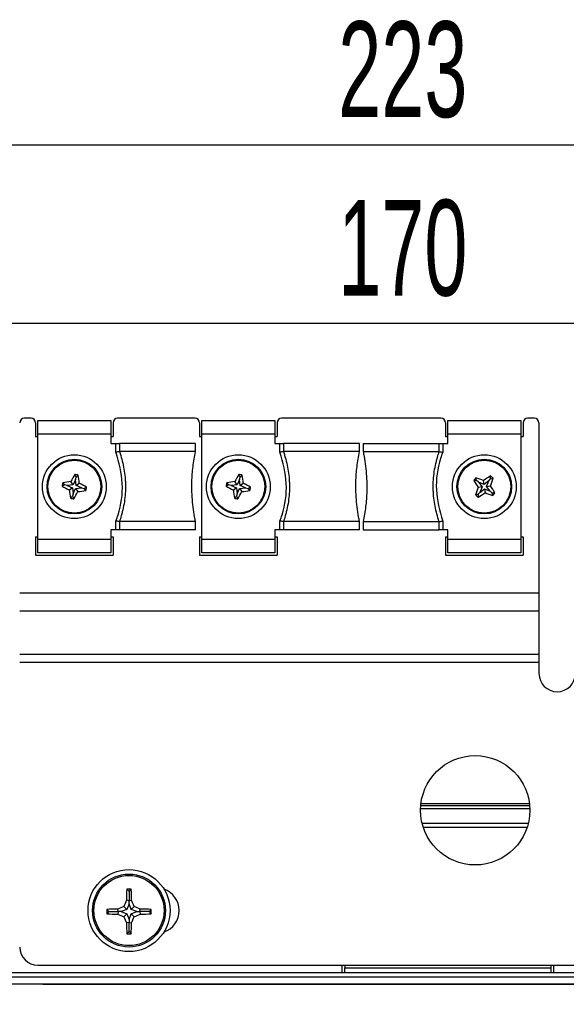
# Paper-space layout 'Blatt3' of a CAD drawing. Header units: millimetres. Extents: x 5 to 418, y 2 to 292.
# Tile 35 of 53: x 80 to 100, y 227 to 263. Entities that reach past the tile are written whole.
import ezdxf

# ---------------------------------------------------------------- set-up
doc = ezdxf.new("R2010")
doc.units = ezdxf.units.MM
doc.layers.add('SLD-0', color=7, linetype='Continuous')
doc.styles.add('SLDTEXTSTYLE0', font='TXT', dxfattribs={"width": 0.605})
doc.dimstyles.new('SLDDIMSTYLE0', dxfattribs={"dimtxt": 3.5, "dimasz": 3.302, "dimexe": 0, "dimexo": 0.0625, "dimgap": 0.875, "dimtad": 1, "dimlfac": 3, "dimrnd": 1e-09, "dimzin": 12, "dimdsep": 46, "dimtxsty": 'SLDTEXTSTYLE0', "dimsah": 1, "dimcen": 0.09, "dimadec": 0, "dimazin": 3, "dimtfac": 1, "dimtofl": 0, "dimtmove": 0, "dimatfit": 3, "dimfxl": 1, "dimfrac": 2, "dimtolj": 1, "dimtzin": 12, "dimarcsym": 0})

# ---------------------------------------------------------------- blocks, each defined once
blk = doc.blocks.new('_D_13')
at = {"layer": 'SLD-0'}
for p, q in [((58.038, 202.488), (58.038, 259.588)), ((132.371, 202.488), (132.371, 259.588)), ((58.038, 258.588), (132.371, 258.588))]:
    blk.add_line(p, q, dxfattribs=at)
for points in [[(58.038, 258.588), (61.34, 258.08), (61.34, 259.096)], [(132.371, 258.588), (129.069, 259.096), (129.069, 258.08)]]:
    blk.add_solid(points, dxfattribs=at)
at = {"layer": 'SLD-0', "insert": (91.194, 263.1), "char_height": 3.5, "attachment_point": 1, "style": 'SLDTEXTSTYLE0'}
blk.add_mtext('223', dxfattribs=at)
blk = doc.blocks.new('_D_14')
at = {"layer": 'SLD-0', "color": 7}
for p, q in [((66.871, 233.155), (66.871, 253.064)), ((123.538, 233.155), (123.538, 253.064)), ((66.871, 252.064), (123.538, 252.064))]:
    blk.add_line(p, q, dxfattribs=at)
for points in [[(66.871, 252.064), (70.173, 251.556), (70.173, 252.572)], [(123.538, 252.064), (120.236, 252.572), (120.236, 251.556)]]:
    blk.add_solid(points, dxfattribs=at)
at = {"layer": 'SLD-0', "color": 7, "insert": (91.194, 256.575), "char_height": 3.5, "attachment_point": 1, "style": 'SLDTEXTSTYLE0'}
blk.add_mtext('170', dxfattribs=at)

psp = doc.layouts.new('Blatt3')

# ---------------------------------------------------------------- linework, layer by layer
at = {"color": 7, "linetype": 'Continuous', "lineweight": 25}
for p, q in [((79.9546, 248.5881), (79.7046, 248.5881)), ((80.1213, 248.4215), (80.1213, 247.9215)), ((80.2046, 248.5048), (82.8713, 248.5048)), ((80.2046, 248.0048), (80.2046, 248.5048)), ((82.8713, 248.5048), (82.8713, 248.0048)), ((82.9546, 248.4215), (82.9546, 247.9215)), ((85.9546, 248.5881), (83.1213, 248.5881)), ((86.1213, 248.4215), (86.1213, 247.9215)), ((86.2046, 248.5048), (88.8713, 248.5048)), ((86.2046, 248.0048), (86.2046, 248.5048)), ((88.8713, 248.5048), (88.8713, 248.0048)), ((88.9546, 248.4215), (88.9546, 247.9215)), ((94.9546, 248.5881), (89.1213, 248.5881)), ((95.1213, 248.4215), (95.1213, 247.9215)), ((95.2046, 248.5048), (97.8713, 248.5048)), ((95.2046, 248.0048), (95.2046, 248.5048)), ((97.8713, 248.5048), (97.8713, 248.0048)), ((97.9546, 248.4215), (97.9546, 247.9215)), ((98.3713, 248.5881), (98.1213, 248.5881)), ((98.538, 248.4215), (98.538, 242.1971)), ((80.1213, 247.9215), (80.2046, 247.9215)), ((82.8713, 248.0048), (80.2046, 248.0048)), ((80.2046, 244.1715), (80.2046, 248.0048)), ((82.8713, 248.0048), (82.8713, 247.6715)), ((82.8713, 247.9215), (82.9546, 247.9215)), ((86.1213, 247.9215), (86.2046, 247.9215)), ((88.8713, 248.0048), (86.2046, 248.0048)), ((86.2046, 244.1715), (86.2046, 248.0048)), ((88.8713, 248.0048), (88.8713, 247.6715)), ((88.8713, 247.9215), (88.9546, 247.9215)), ((95.1213, 247.9215), (95.2046, 247.9215)), ((95.2046, 247.6715), (95.2046, 248.0048)), ((97.8713, 248.0048), (95.2046, 248.0048)), ((97.8713, 248.0048), (97.8713, 244.1715)), ((97.8713, 247.9215), (97.9546, 247.9215)), ((82.8713, 247.6715), (83.0613, 247.6715)), ((83.0613, 247.3463), (83.0613, 247.6715)), ((83.0613, 247.6715), (83.185, 247.6715)), ((83.185, 247.6715), (83.185, 247.368)), ((85.9713, 247.6715), (83.185, 247.6715)), ((83.185, 247.368), (83.1881, 247.3682)), ((85.9713, 247.3682), (83.1881, 247.3682)), ((85.9713, 247.3682), (85.9713, 247.6715)), ((88.8713, 247.6715), (89.0613, 247.6715)), ((89.0613, 247.3463), (89.0613, 247.6715)), ((89.0613, 247.6715), (89.185, 247.6715)), ((89.185, 247.6715), (89.185, 247.368)), ((91.9713, 247.6715), (89.185, 247.6715)), ((89.185, 247.368), (89.1881, 247.3682)), ((91.9713, 247.3682), (89.1881, 247.3682)), ((91.9713, 247.3682), (91.9713, 247.6715)), ((92.1046, 247.6715), (92.1046, 247.3682)), ((92.1046, 247.6715), (94.8909, 247.6715)), ((92.1046, 247.3682), (94.8879, 247.3682)), ((94.8879, 247.3682), (94.8909, 247.368)), ((94.8909, 247.368), (94.8909, 247.6715)), ((94.8909, 247.6715), (95.0147, 247.6715)), ((95.0147, 247.6715), (95.0147, 247.3463)), ((95.0147, 247.6715), (95.2046, 247.6715)), ((81.4914, 246.1554), (81.4117, 246.2703)), ((81.5854, 246.35), (81.4914, 246.1554)), ((81.6016, 246.4395), (81.5521, 246.5368)), ((81.5854, 246.35), (81.6016, 246.4395)), ((81.6052, 246.1348), (81.5854, 246.35)), ((81.6016, 246.4395), (81.6822, 246.5133)), ((87.4914, 246.1554), (87.4117, 246.2703)), ((87.5854, 246.35), (87.4914, 246.1554)), ((87.6016, 246.4395), (87.5521, 246.5368)), ((87.5854, 246.35), (87.6016, 246.4395)), ((87.6052, 246.1348), (87.5854, 246.35)), ((87.6016, 246.4395), (87.6822, 246.5133)), ((96.2575, 246.309), (96.1482, 246.3109)), ((96.2575, 246.309), (96.23, 246.4148)), ((96.3289, 246.2528), (96.2575, 246.309)), ((96.5283, 246.1694), (96.5118, 246.3082)), ((96.7026, 246.2972), (96.5283, 246.1694)), ((96.6192, 246.0978), (96.7026, 246.2972)), ((96.7026, 246.2972), (96.7588, 246.3687)), ((96.7588, 246.3687), (96.7607, 246.4779)), ((96.7588, 246.3687), (96.8646, 246.3961)), ((81.1867, 246.1518), (81.0893, 246.1023)), ((81.1867, 246.1518), (81.1128, 246.2324)), ((81.2761, 246.1356), (81.1867, 246.1518)), ((81.4914, 246.1554), (81.2761, 246.1356)), ((81.2761, 246.1356), (81.4707, 246.0415)), ((81.4707, 246.0415), (81.3558, 245.9619)), ((81.4707, 246.0415), (81.4905, 245.8263)), ((81.4905, 245.8263), (81.5846, 246.0209)), ((81.5846, 246.0209), (81.7998, 246.0407)), ((81.5846, 246.0209), (81.6642, 245.906)), ((81.6052, 246.1348), (81.7201, 246.2144)), ((81.7998, 246.0407), (81.6052, 246.1348)), ((81.7998, 246.0407), (81.8893, 246.0245)), ((81.8893, 246.0245), (81.9867, 246.074)), ((81.8893, 246.0245), (81.9631, 245.9439)), ((87.1867, 246.1518), (87.0893, 246.1023)), ((87.1867, 246.1518), (87.1128, 246.2324)), ((87.2761, 246.1356), (87.1867, 246.1518)), ((87.4914, 246.1554), (87.2761, 246.1356)), ((87.2761, 246.1356), (87.4707, 246.0415)), ((87.4707, 246.0415), (87.3558, 245.9619)), ((87.4707, 246.0415), (87.4905, 245.8263)), ((87.4905, 245.8263), (87.5846, 246.0209)), ((87.5846, 246.0209), (87.7998, 246.0407)), ((87.5846, 246.0209), (87.6642, 245.906)), ((87.6052, 246.1348), (87.7201, 246.2144)), ((87.7998, 246.0407), (87.6052, 246.1348)), ((87.7998, 246.0407), (87.8893, 246.0245)), ((87.8893, 246.0245), (87.9867, 246.074)), ((87.8893, 246.0245), (87.9631, 245.9439)), ((96.4567, 246.0785), (96.3179, 246.062)), ((96.3289, 246.2528), (96.4567, 246.0785)), ((96.5283, 246.1694), (96.3289, 246.2528)), ((96.4567, 246.0785), (96.3733, 245.8791)), ((96.3733, 245.8791), (96.5476, 246.0069)), ((96.5476, 246.0069), (96.5641, 245.8681)), ((96.5476, 246.0069), (96.747, 245.9235)), ((96.6192, 246.0978), (96.758, 246.1143)), ((96.747, 245.9235), (96.6192, 246.0978)), ((96.747, 245.9235), (96.8185, 245.8673)), ((81.4743, 245.7368), (81.3937, 245.663)), ((81.4905, 245.8263), (81.4743, 245.7368)), ((81.4743, 245.7368), (81.5239, 245.6395)), ((87.4743, 245.7368), (87.3937, 245.663)), ((87.4905, 245.8263), (87.4743, 245.7368)), ((87.4743, 245.7368), (87.5239, 245.6395)), ((96.3171, 245.8076), (96.2113, 245.7802)), ((96.3171, 245.8076), (96.3152, 245.6984)), ((96.3733, 245.8791), (96.3171, 245.8076)), ((96.8185, 245.8673), (96.8459, 245.7615)), ((96.8185, 245.8673), (96.9277, 245.8654)), ((83.0613, 244.5048), (83.0613, 244.83)), ((89.0613, 244.5048), (89.0613, 244.83)), ((95.0147, 244.83), (95.0147, 244.5048)), ((82.8713, 244.5048), (82.8713, 244.1715)), ((83.0613, 244.5048), (82.8713, 244.5048)), ((83.185, 244.5048), (83.0613, 244.5048)), ((83.185, 244.8083), (83.185, 244.5048)), ((83.1881, 244.8081), (83.185, 244.8083)), ((85.9713, 244.5048), (83.185, 244.5048)), ((85.9713, 244.8081), (83.1881, 244.8081)), ((85.9713, 244.5048), (85.9713, 244.8081)), ((88.8713, 244.5048), (88.8713, 244.1715)), ((89.0613, 244.5048), (88.8713, 244.5048)), ((89.185, 244.5048), (89.0613, 244.5048)), ((89.185, 244.8083), (89.185, 244.5048)), ((89.1881, 244.8081), (89.185, 244.8083)), ((91.9713, 244.5048), (89.185, 244.5048)), ((91.9713, 244.8081), (89.1881, 244.8081)), ((91.9713, 244.5048), (91.9713, 244.8081)), ((92.1046, 244.8081), (94.8879, 244.8081)), ((92.1046, 244.8081), (92.1046, 244.5048)), ((92.1046, 244.5048), (94.8909, 244.5048)), ((94.8909, 244.8083), (94.8879, 244.8081)), ((94.8909, 244.5048), (94.8909, 244.8083)), ((95.0147, 244.5048), (94.8909, 244.5048)), ((95.2046, 244.5048), (95.0147, 244.5048)), ((95.2046, 244.1715), (95.2046, 244.5048)), ((80.1213, 244.2548), (80.1213, 243.5881)), ((80.1213, 244.2548), (80.2046, 244.2548)), ((80.2046, 244.1715), (82.8713, 244.1715)), ((80.2046, 243.6715), (80.2046, 244.1715)), ((82.8713, 244.2548), (82.9546, 244.2548)), ((82.8713, 244.1715), (82.8713, 243.6715)), ((82.9546, 244.2548), (82.9546, 243.5881)), ((86.1213, 244.2548), (86.2046, 244.2548)), ((86.1213, 244.2548), (86.1213, 243.5881)), ((86.2046, 244.1715), (88.8713, 244.1715)), ((86.2046, 243.6715), (86.2046, 244.1715)), ((88.8713, 244.2548), (88.9546, 244.2548)), ((88.8713, 244.1715), (88.8713, 243.6715)), ((88.9546, 244.2548), (88.9546, 243.5881)), ((95.1213, 244.2548), (95.2046, 244.2548)), ((95.1213, 244.2548), (95.1213, 243.5881)), ((95.2046, 244.1715), (97.8713, 244.1715)), ((95.2046, 243.6715), (95.2046, 244.1715)), ((97.8713, 244.2548), (97.9546, 244.2548)), ((97.8713, 244.1715), (97.8713, 243.6715)), ((97.9546, 244.2548), (97.9546, 243.5881)), ((80.1213, 243.5881), (82.9546, 243.5881)), ((82.8713, 243.6715), (80.2046, 243.6715)), ((86.1213, 243.5881), (88.9546, 243.5881)), ((88.8713, 243.6715), (86.2046, 243.6715)), ((95.1213, 243.5881), (97.9546, 243.5881)), ((97.8713, 243.6715), (95.2046, 243.6715)), ((98.538, 242.1971), (79.538, 242.1971)), ((98.538, 242.1971), (98.538, 241.5324)), ((98.538, 241.5324), (79.538, 241.5324)), ((98.538, 241.5324), (98.538, 239.9544)), ((98.538, 239.9544), (79.538, 239.9544)), ((98.538, 239.9544), (98.538, 239.6523)), ((98.538, 239.6523), (79.538, 239.6523)), ((98.538, 239.6523), (98.538, 239.2548)), ((94.2126, 234.4328), (98.1967, 234.4328)), ((98.191, 234.4881), (94.2183, 234.4881)), ((94.2056, 234.3157), (98.2037, 234.3157)), ((94.2603, 233.7861), (98.1489, 233.7861)), ((98.101, 233.6195), (94.3082, 233.6195)), ((83.538, 231.2829), (83.455, 231.3658)), ((83.538, 231.2829), (83.6209, 231.3658)), ((83.538, 231.2829), (83.538, 230.9436)), ((83.538, 230.9436), (83.4425, 230.962)), ((83.538, 230.8348), (83.4563, 230.6313)), ((83.538, 230.9436), (83.6334, 230.962)), ((83.538, 230.8348), (83.538, 230.9436)), ((83.6197, 230.6313), (83.538, 230.8348)), ((82.8046, 230.5496), (82.7232, 230.631)), ((82.8046, 230.5496), (82.7235, 230.4685)), ((82.8046, 230.5496), (83.144, 230.5496)), ((83.144, 230.5496), (83.1257, 230.6444)), ((83.144, 230.5496), (83.1257, 230.4552)), ((83.2528, 230.5496), (83.144, 230.5496)), ((83.4563, 230.6313), (83.2528, 230.5496)), ((83.2528, 230.5496), (83.4563, 230.4679)), ((83.4563, 230.6313), (83.3498, 230.7377)), ((83.4563, 230.4679), (83.3504, 230.362)), ((83.4563, 230.4679), (83.538, 230.2644)), ((83.538, 230.2644), (83.6197, 230.4679)), ((83.6197, 230.6313), (83.7261, 230.7377)), ((83.8231, 230.5496), (83.6197, 230.6313)), ((83.6197, 230.4679), (83.8231, 230.5496)), ((83.6197, 230.4679), (83.7255, 230.362)), ((83.8231, 230.5496), (83.9319, 230.5496)), ((83.9319, 230.5496), (83.9503, 230.6444)), ((83.9319, 230.5496), (83.9502, 230.4552)), ((84.2713, 230.5496), (83.9319, 230.5496)), ((84.2713, 230.5496), (84.3527, 230.631)), ((84.2713, 230.5496), (84.3524, 230.4685)), ((83.538, 230.1556), (83.4442, 230.1375)), ((83.538, 230.2644), (83.538, 230.1556)), ((83.538, 230.1556), (83.6317, 230.1375)), ((83.538, 229.8163), (83.538, 230.1556)), ((83.538, 229.8163), (83.4584, 229.7366)), ((83.538, 229.8163), (83.6176, 229.7366)), ((77.038, 228.3215), (113.3713, 228.3215)), ((80.2046, 228.5881), (110.2046, 228.5881)), ((91.338, 228.3215), (91.338, 228.5881)), ((91.438, 228.5881), (91.438, 228.4881)), ((91.438, 228.4881), (98.9713, 228.4881)), ((98.9713, 228.5881), (98.9713, 228.4881)), ((99.0713, 228.5881), (99.0713, 228.3215)), ((113.3698, 228.1548), (77.0394, 228.1548)), ((110.0203, 227.8989), (80.3889, 227.8989))]:
    psp.add_line(p, q, dxfattribs=at)
for centre, radius in [((81.538, 246.0881), 1.1667), ((81.538, 246.0881), 1), ((81.538, 246.0881), 0.9667), ((87.538, 246.0881), 1.1667), ((87.538, 246.0881), 1), ((87.538, 246.0881), 0.9667), ((96.538, 246.0881), 1.1667), ((96.538, 246.0881), 1), ((96.538, 246.0881), 0.9667), ((96.2046, 234.2548), 2), ((83.538, 230.5881), 1.5), ((83.538, 230.5881), 1.3333), ((83.538, 230.5881), 1.2833)]:
    psp.add_circle(centre, radius, dxfattribs=at)
for centre, radius, start, end in [((79.7046, 248.4215), 0.1667, 90, 180), ((79.9546, 248.4215), 0.1667, 0, 90), ((83.1213, 248.4215), 0.1667, 90, 180), ((85.9546, 248.4215), 0.1667, 0, 90), ((89.1213, 248.4215), 0.1667, 90, 180), ((94.9546, 248.4215), 0.1667, 0, 90), ((98.1213, 248.4215), 0.1667, 90, 180), ((98.3713, 248.4215), 0.1667, 0, 90), ((82.194, 238.9097), 7.4021, 96.06698, 98.39892), ((88.0298, 242.955), 7.4021, 151.05959, 153.39154), ((80.245, 238.9525), 7.6962, 79.23702, 80.22149), ((74.3595, 245.4321), 7.4021, 6.06698, 8.39892), ((88.194, 238.9097), 7.4021, 96.06698, 98.39892), ((94.0298, 242.955), 7.4021, 151.05959, 153.39154), ((86.245, 238.9525), 7.6962, 79.23702, 80.22149), ((80.3595, 245.4321), 7.4021, 6.06698, 8.39892), ((102.2355, 241.6018), 7.6962, 141.29005, 142.27453), ((102.3482, 250.3545), 7.4021, 213.11262, 215.44457), ((93.7533, 239.4394), 7.4021, 68.12001, 70.45195), ((100.8044, 240.2779), 7.4021, 123.11262, 125.44457), ((89.8892, 248.8728), 7.4021, 338.12001, 340.45195), ((92.0516, 240.3906), 7.6962, 51.29005, 52.27453), ((88.6736, 244.7951), 7.6962, 169.23702, 170.22149), ((84.6711, 252.58), 7.4021, 241.05959, 243.39154), ((88.7164, 246.7442), 7.4021, 186.06698, 188.39892), ((75.0461, 249.2213), 7.4021, 331.05959, 333.39154), ((80.8819, 253.2666), 7.4021, 276.06698, 278.39892), ((78.4048, 239.5963), 7.4021, 61.05959, 63.39154), ((74.4023, 247.3812), 7.6962, 349.23702, 350.22149), ((94.6736, 244.7951), 7.6962, 169.23702, 170.22149), ((90.6711, 252.58), 7.4021, 241.05959, 243.39154), ((94.7164, 246.7442), 7.4021, 186.06698, 188.39892), ((81.0461, 249.2213), 7.4021, 331.05959, 333.39154), ((86.8819, 253.2666), 7.4021, 276.06698, 278.39892), ((84.4048, 239.5963), 7.4021, 61.05959, 63.39154), ((80.4023, 247.3812), 7.6962, 349.23702, 350.22149), ((103.1867, 243.3035), 7.4021, 158.12001, 160.45195), ((90.7278, 241.8218), 7.4021, 33.11262, 35.44457), ((82.831, 253.2238), 7.6962, 259.23702, 260.22149), ((88.831, 253.2238), 7.6962, 259.23702, 260.22149), ((101.0244, 251.7857), 7.6962, 231.29005, 232.27453), ((92.2716, 251.8983), 7.4021, 303.11262, 305.44457), ((99.3226, 252.7369), 7.4021, 248.12001, 250.45195), ((90.8404, 250.5745), 7.6962, 321.29005, 322.27453), ((99.2046, 239.2548), 0.6667, 180, 270), ((99.2046, 239.2548), 0.6667, 270, 0), ((101.1541, 230.6143), 17.715, 177.56843, 178.87521), ((83.538, 212.4444), 18.9216, 89.7489, 90.2511), ((65.9218, 230.6143), 17.715, 1.12479, 2.43157), ((84.538, 230.5881), 0.8333, 289.47122, 70.52878), ((100.9364, 223.6024), 18.979, 157.18378, 157.91641), ((66.1395, 223.6024), 18.979, 22.08359, 22.81622), ((101.5937, 230.5881), 18.8706, 179.86983, 180.36334), ((83.5062, 213.1414), 17.5071, 91.24536, 92.56328), ((83.5064, 248.02), 17.569, 267.44611, 268.75855), ((90.4955, 213.2574), 18.8845, 112.2339, 112.9706), ((90.4981, 247.9239), 18.9607, 247.1186, 247.85352), ((76.5778, 247.9239), 18.9607, 292.14648, 292.8814), ((76.5804, 213.2574), 18.8845, 67.0294, 67.7661), ((83.5695, 248.02), 17.569, 271.24145, 272.55389), ((83.5698, 213.1414), 17.5071, 87.43672, 88.75464), ((65.4822, 230.5881), 18.8706, 359.63666, 0.13017), ((100.8009, 237.5179), 18.8607, 202.29677, 203.036), ((100.7942, 230.5502), 17.355, 181.36254, 182.68675), ((66.2817, 230.5502), 17.355, 357.31325, 358.63746), ((66.275, 237.5179), 18.8607, 336.964, 337.70323), ((83.538, 248.5638), 18.8273, 269.75773, 270.24227), ((80.2046, 229.2548), 0.6667, 180, 270)]:
    psp.add_arc(centre, radius, start, end, dxfattribs=at)
for centre, major_axis, start_param, end_param in [((91.4351, 228.4881), (0, 0.1667), 3.1415927, 4.712389), ((98.9742, 228.4881), (0, 0.1667), 1.5707963, 3.1415927), ((95.2046, 233.4028), (315.6667, 0), 4.6654371, 4.7593409)]:
    psp.add_ellipse(centre, major_axis=major_axis, ratio=0.0174551, start_param=start_param, end_param=end_param, dxfattribs=at)
for points, knots in [([(83.185, 247.368), (83.1709, 247.3655), (83.1429, 247.3606), (83.0983, 247.3528), (83.0709, 247.348), (83.0621, 247.3465), (83.0613, 247.3463)], [0, 0, 0, 0, 0.40466307, 0.80916563, 0.9818463, 1, 1, 1, 1]), ([(83.0613, 244.83), (83.0871, 244.9049), (83.238, 245.3438), (83.3766, 246.2143), (83.1668, 246.9676), (83.0613, 247.3463)], [0, 0, 0, 0, 0.0929115, 0.5439535, 1, 1, 1, 1]), ([(83.1881, 247.3682), (83.2033, 247.3218), (83.2492, 247.1824), (83.3124, 246.9448), (83.3689, 246.6531), (83.3972, 246.4052), (83.4077, 246.206), (83.41, 246.0079), (83.3978, 245.7602), (83.3592, 245.4626), (83.3073, 245.2159), (83.2495, 244.9974), (83.211, 244.8786), (83.1881, 244.8081)], [0, 0, 0, 0, 0.0561487, 0.1687439, 0.2825005, 0.3975223, 0.4552746, 0.5117715, 0.6252058, 0.7400986, 0.8564157, 0.9147872, 1, 1, 1, 1]), ([(85.9713, 244.8081), (85.9594, 244.8667), (85.9236, 245.043), (85.879, 245.3427), (85.8455, 245.7086), (85.8359, 246.0176), (85.8397, 246.2962), (85.8572, 246.6361), (85.8995, 247.0055), (85.9533, 247.2772), (85.9713, 247.3682)], [0, 0, 0, 0, 0.0700954, 0.2107285, 0.3528976, 0.4966312, 0.5687607, 0.6757516, 0.891323, 1, 1, 1, 1]), ([(89.185, 247.368), (89.1709, 247.3655), (89.1429, 247.3606), (89.0983, 247.3528), (89.0709, 247.348), (89.0621, 247.3465), (89.0613, 247.3463)], [0, 0, 0, 0, 0.40466307, 0.80916563, 0.9818463, 1, 1, 1, 1]), ([(89.0613, 244.83), (89.0871, 244.9049), (89.238, 245.3438), (89.3766, 246.2143), (89.1668, 246.9676), (89.0613, 247.3463)], [0, 0, 0, 0, 0.0929115, 0.5439535, 1, 1, 1, 1]), ([(89.1881, 247.3682), (89.2033, 247.3218), (89.2492, 247.1824), (89.3124, 246.9448), (89.3689, 246.6531), (89.3972, 246.4052), (89.4077, 246.206), (89.41, 246.0079), (89.3978, 245.7602), (89.3592, 245.4626), (89.3073, 245.2159), (89.2495, 244.9974), (89.211, 244.8786), (89.1881, 244.8081)], [0, 0, 0, 0, 0.0561487, 0.1687439, 0.2825005, 0.3975223, 0.4552746, 0.5117715, 0.6252058, 0.7400986, 0.8564157, 0.9147872, 1, 1, 1, 1]), ([(91.9713, 244.8081), (91.9594, 244.8667), (91.9236, 245.043), (91.879, 245.3427), (91.8455, 245.7086), (91.8359, 246.0176), (91.8397, 246.2962), (91.8572, 246.6361), (91.8995, 247.0055), (91.9533, 247.2772), (91.9713, 247.3682)], [0, 0, 0, 0, 0.0700954, 0.2107285, 0.3528976, 0.4966312, 0.5687607, 0.6757516, 0.891323, 1, 1, 1, 1]), ([(92.1046, 247.3682), (92.1165, 247.3096), (92.1523, 247.1333), (92.1969, 246.8336), (92.2304, 246.4677), (92.24, 246.1587), (92.2362, 245.8801), (92.2188, 245.5402), (92.1764, 245.1708), (92.1226, 244.8991), (92.1046, 244.8081)], [0, 0, 0, 0, 0.0700954, 0.2107285, 0.3528976, 0.4966312, 0.5687607, 0.6757516, 0.891323, 1, 1, 1, 1]), ([(94.8879, 244.8081), (94.8726, 244.8545), (94.8267, 244.9939), (94.7636, 245.2315), (94.707, 245.5232), (94.6787, 245.7711), (94.6683, 245.9703), (94.6659, 246.1684), (94.6781, 246.4161), (94.7167, 246.7137), (94.7686, 246.9604), (94.8264, 247.1789), (94.865, 247.2977), (94.8879, 247.3682)], [0, 0, 0, 0, 0.0561487, 0.1687439, 0.2825005, 0.3975223, 0.4552746, 0.5117715, 0.6252058, 0.7400986, 0.8564157, 0.9147872, 1, 1, 1, 1]), ([(95.0147, 247.3463), (94.9889, 247.2714), (94.8379, 246.8325), (94.6993, 245.962), (94.9091, 245.2087), (95.0147, 244.83)], [0, 0, 0, 0, 0.0929115, 0.5439535, 1, 1, 1, 1]), ([(94.8909, 247.368), (94.905, 247.3655), (94.933, 247.3606), (94.9775, 247.3529), (95.0049, 247.348), (95.0138, 247.3465), (95.0147, 247.3463)], [0, 0, 0, 0, 0.4039797, 0.8077998, 0.9818466, 1, 1, 1, 1]), ([(83.185, 244.8083), (83.171, 244.8108), (83.1429, 244.8156), (83.0984, 244.8234), (83.071, 244.8283), (83.0621, 244.8298), (83.0613, 244.83)], [0, 0, 0, 0, 0.4039797, 0.8077998, 0.9818466, 1, 1, 1, 1]), ([(89.185, 244.8083), (89.171, 244.8108), (89.1429, 244.8156), (89.0984, 244.8234), (89.071, 244.8283), (89.0621, 244.8298), (89.0613, 244.83)], [0, 0, 0, 0, 0.4039797, 0.8077998, 0.9818466, 1, 1, 1, 1]), ([(94.8909, 244.8083), (94.905, 244.8108), (94.9331, 244.8157), (94.9776, 244.8235), (95.005, 244.8283), (95.0138, 244.8298), (95.0147, 244.83)], [0, 0, 0, 0, 0.40466307, 0.80916563, 0.9818463, 1, 1, 1, 1]), ([(80.3889, 227.8989), (79.8331, 227.8981), (79.1707, 227.8971), (78.5084, 227.8921), (78.4019, 227.8913)], [0, 0, 0, 0, 0.83920981, 1, 1, 1, 1])]:
    psp.add_open_spline(points, degree=3, knots=knots, dxfattribs=at)

# ---------------------------------------------------------------- dimensions: what is measured, and where the dimension line sits
at = {"layer": 'SLD-0'}
dim = psp.add_linear_dim(base=(132.3713, 258.5881), p1=(58.038, 202.4881), p2=(132.3713, 202.4881), dimstyle='SLDDIMSTYLE0', dxfattribs=at)
dim.commit()
dim.dimension.update_dxf_attribs({"geometry": '_D_13', "text_midpoint": (95.2046, 258.5881), "dimtype": 160})
at = {"layer": 'SLD-0', "color": 7}
dim = psp.add_linear_dim(base=(123.538, 252.0635), p1=(66.8713, 233.1548), p2=(123.538, 233.1548), dimstyle='SLDDIMSTYLE0', dxfattribs=at)
dim.commit()
dim.dimension.update_dxf_attribs({"geometry": '_D_14', "text_midpoint": (95.2046, 252.0635), "dimtype": 160})

doc.saveas('drawing.dxf')
